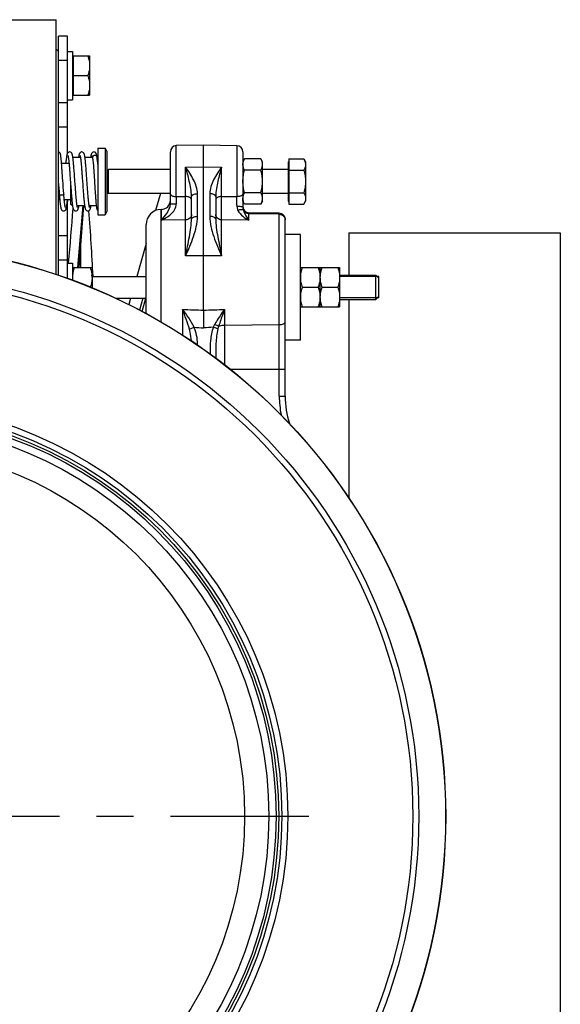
# Model space of a CAD drawing. Header units: millimetres. Extents: x 0 to 1189, y 0 to 841.
# Tile 26 of 68: x 222 to 293, y 426 to 557. Entities that reach past the tile are written whole.
import ezdxf

# ---------------------------------------------------------------- set-up
doc = ezdxf.new("R2010")
doc.units = ezdxf.units.MM
doc.header["$LTSCALE"] = 65.395
doc.linetypes.add('CENTER', pattern=[0.6, 0.375, -0.075, 0.075, -0.075])
doc.layers.get('0').update_dxf_attribs({"linetype": 'CONTINUOUS'})
doc.layers.add('3_ALL_AXES', color=7, linetype='CONTINUOUS')

msp = doc.modelspace()

# ---------------------------------------------------------------- linework, layer by layer
at = {"color": 3, "linetype": 'Continuous'}
msp.add_line((226.854, 551.8), (226.854, 554.479), dxfattribs=at)
at = {"color": 7, "linetype": 'Continuous'}
for p, q in [((228.054, 554.479), (226.854, 554.479)), ((228.054, 539.024), (228.054, 554.479)), ((228.054, 552.479), (228.694, 552.479)), ((228.694, 552.479), (228.694, 546.079)), ((228.694, 551.879), (228.774, 551.879)), ((228.774, 551.879), (228.774, 546.679)), ((228.054, 546.079), (228.694, 546.079)), ((228.694, 546.679), (228.774, 546.679)), ((228.054, 542.479), (226.854, 542.479)), ((232.054, 539.679), (233.023, 539.679)), ((233.023, 539.679), (233.023, 530.879)), ((233.254, 539.279), (233.023, 539.679)), ((246.054, 540.079), (242.44, 540.016)), ((246.054, 518.248), (246.054, 540.079)), ((250.468, 540.002), (246.054, 540.079)), ((228.753, 538.479), (229.749, 538.479)), ((230.353, 538.479), (231.349, 538.479)), ((231.354, 538.454), (231.358, 538.423)), ((231.95, 538.479), (232.054, 538.479)), ((233.254, 539.279), (233.254, 531.279)), ((241.654, 532.308), (241.654, 539.216)), ((251.254, 539.202), (251.254, 531.865)), ((257.334, 538.281), (257.334, 532.277)), ((227.262, 537.679), (228.245, 537.679)), ((231.447, 537.646), (231.464, 537.451)), ((233.254, 536.679), (233.454, 536.879)), ((233.454, 533.679), (233.454, 536.879)), ((241.654, 536.879), (233.454, 536.879)), ((257.254, 536.879), (253.854, 536.879)), ((257.254, 537.879), (257.254, 532.679)), ((257.254, 537.879), (257.334, 537.879)), ((227.358, 536.384), (227.337, 536.68)), ((227.379, 536.069), (227.358, 536.384)), ((228.375, 536.072), (228.401, 535.714)), ((228.401, 535.714), (228.454, 534.959)), ((228.984, 535.914), (228.961, 536.227)), ((229.972, 536.105), (229.995, 535.786)), ((230.6, 535.691), (230.574, 536.053)), ((230.663, 534.807), (230.6, 535.691)), ((227.451, 535.004), (227.425, 535.38)), ((228.454, 534.959), (228.482, 534.57)), ((228.454, 534.957), (228.454, 532.279)), ((229.084, 534.513), (229.062, 534.815)), ((229.105, 534.222), (229.084, 534.513)), ((230.056, 534.926), (230.082, 534.564)), ((230.687, 534.474), (230.663, 534.807)), ((231.682, 534.243), (231.703, 533.93)), ((226.854, 532.879), (227.017, 532.879)), ((227.569, 533.399), (227.555, 533.577)), ((227.616, 532.879), (228.454, 532.879)), ((228.054, 522.447), (228.054, 532.879)), ((230.819, 532.842), (230.809, 532.951)), ((233.254, 533.879), (233.454, 533.679)), ((241.654, 533.679), (233.454, 533.679)), ((244.454, 530.347), (244.454, 533.323)), ((247.654, 533.323), (247.654, 530.347)), ((257.254, 533.679), (253.854, 533.679)), ((228.654, 532.079), (228.454, 532.279)), ((228.654, 532.506), (228.654, 532.079)), ((228.654, 532.079), (228.708, 532.079)), ((229.311, 532.079), (230.308, 532.079)), ((229.402, 523.879), (230.119, 532.079)), ((229.571, 523.879), (230.209, 532.079)), ((230.911, 532.079), (231.85, 532.079)), ((240.475, 531.581), (240.419, 531.581)), ((257.254, 532.679), (257.334, 532.679)), ((232.054, 530.879), (233.023, 530.879)), ((233.254, 531.279), (233.023, 530.879)), ((256.068, 531.064), (252.04, 531.135)), ((256.854, 506.872), (256.854, 530.265)), ((238.454, 517.796), (238.454, 529.581)), ((228.054, 528.079), (226.854, 528.079)), ((265.254, 528.479), (265.254, 522.879)), ((265.254, 528.479), (293.254, 528.479)), ((293.254, 528.479), (293.254, 266.879)), ((228.054, 524.479), (228.694, 524.479)), ((228.694, 524.479), (228.694, 522.212)), ((268.854, 519.679), (268.854, 522.879)), ((269.254, 522.479), (268.854, 522.879)), ((269.254, 519.879), (269.254, 522.679)), ((238.027, 519.839), (237.574, 518.258)), ((269.254, 520.079), (268.854, 519.679)), ((265.254, 519.679), (265.254, 493.42))]:
    msp.add_line(p, q, dxfattribs=at)
at = {"color": 9, "linetype": 'Continuous'}
for p, q in [((228.054, 551.279), (226.854, 551.279)), ((228.054, 545.679), (226.854, 545.679)), ((242.44, 533.271), (242.44, 540.016)), ((250.468, 540.002), (250.468, 533.269)), ((243.668, 537.182), (246.054, 537.199)), ((243.668, 533.273), (243.668, 537.182)), ((246.054, 537.199), (248.44, 537.182)), ((248.44, 533.273), (248.44, 537.182)), ((228.054, 532.313), (228.097, 532.879)), ((228.054, 532.313), (228.097, 532.879)), ((240.35, 533.679), (239.706, 531.434)), ((242.44, 533.271), (243.668, 533.273)), ((245.24, 530.667), (245.24, 533.643)), ((246.868, 533.643), (246.868, 530.667)), ((248.44, 533.273), (250.468, 533.269)), ((240.419, 516.693), (240.419, 531.581)), ((240.475, 530.169), (240.475, 531.581)), ((252.04, 530.166), (252.04, 531.135)), ((256.068, 530.942), (252.04, 531.009)), ((256.068, 506.872), (256.068, 531.064)), ((243.668, 530.196), (240.475, 530.169)), ((243.668, 525.422), (243.668, 530.196)), ((248.44, 525.422), (248.44, 530.196)), ((252.04, 530.166), (248.44, 530.196)), ((238.454, 527.068), (237.207, 522.719)), ((246.054, 525.439), (243.668, 525.422)), ((248.44, 525.422), (246.054, 525.439)), ((228.054, 524.879), (226.854, 524.879)), ((236.381, 519.839), (236.139, 518.995)), ((237.926, 518.075), (238.432, 519.839)), ((243.275, 518.349), (243.275, 514.944)), ((246.054, 518.248), (246.054, 515.908)), ((248.833, 518.349), (248.833, 511.018)), ((244.176, 515.72), (244.79, 515.984)), ((248.833, 516.267), (256.068, 516.329)), ((245.012, 513.796), (245.254, 513.796)), ((245.254, 513.632), (245.254, 513.796)), ((249.58, 510.435), (256.854, 510.435)), ((256.068, 506.872), (256.854, 506.872))]:
    msp.add_line(p, q, dxfattribs=at)
at = {"color": 2, "linetype": 'Continuous'}
for p, q in [((269.254, 522.679), (264.054, 522.679)), ((269.254, 519.879), (264.054, 519.879))]:
    msp.add_line(p, q, dxfattribs=at)
at = {"color": 7, "linetype": 'Continuous'}
for points in [[(227.337, 536.68), (227.327, 536.822), (227.317, 536.96), (227.307, 537.094), (227.298, 537.224), (227.288, 537.348), (227.279, 537.469), (227.27, 537.584), (227.261, 537.695), (227.252, 537.801), (227.243, 537.902), (227.234, 537.999), (227.225, 538.09), (227.217, 538.176), (227.208, 538.258), (227.2, 538.334), (227.192, 538.406), (227.184, 538.474), (227.176, 538.536), (227.168, 538.594), (227.16, 538.648), (227.152, 538.698), (227.144, 538.744), (227.136, 538.786), (227.127, 538.826), (227.118, 538.862), (227.109, 538.897), (227.098, 538.932), (227.085, 538.966), (227.067, 539.002), (227.042, 539.043), (227.004, 539.086), (226.947, 539.131), (226.875, 539.164), (226.854, 539.17)], [(228.331, 539.179), (228.313, 539.178), (228.232, 539.163), (228.158, 539.127), (228.099, 539.079), (228.061, 539.035), (228.035, 538.992), (228.015, 538.952), (227.999, 538.912), (227.985, 538.869), (227.973, 538.824), (227.961, 538.776), (227.949, 538.723), (227.938, 538.665), (227.927, 538.601), (227.915, 538.532), (227.904, 538.456), (227.893, 538.374), (227.881, 538.285), (227.87, 538.19), (227.858, 538.087), (227.846, 537.977), (227.834, 537.858), (227.822, 537.732), (227.817, 537.679)], [(228.099, 538.707), (228.1, 538.706), (228.103, 538.696), (228.109, 538.678), (228.115, 538.655), (228.122, 538.624), (228.13, 538.588), (228.138, 538.545), (228.146, 538.497), (228.155, 538.442), (228.164, 538.382), (228.174, 538.316), (228.183, 538.243), (228.193, 538.164), (228.203, 538.079), (228.213, 537.988), (228.224, 537.89), (228.234, 537.787), (228.245, 537.676), (228.256, 537.56), (228.267, 537.437), (228.279, 537.308), (228.29, 537.173), (228.302, 537.032), (228.313, 536.885), (228.325, 536.733), (228.338, 536.575), (228.35, 536.412), (228.362, 536.244), (228.375, 536.072)], [(228.961, 536.227), (228.95, 536.381), (228.938, 536.534), (228.927, 536.684), (228.916, 536.831), (228.904, 536.975), (228.893, 537.116), (228.882, 537.253), (228.87, 537.386), (228.859, 537.514), (228.848, 537.638), (228.836, 537.757), (228.825, 537.872), (228.814, 537.981), (228.803, 538.084), (228.792, 538.182), (228.78, 538.274), (228.769, 538.361), (228.758, 538.442), (228.747, 538.517), (228.736, 538.586), (228.725, 538.65), (228.714, 538.709), (228.703, 538.763), (228.691, 538.813), (228.678, 538.859), (228.664, 538.903), (228.648, 538.945), (228.629, 538.987), (228.602, 539.031), (228.565, 539.076), (228.511, 539.121), (228.44, 539.158), (228.359, 539.177), (228.33, 539.179)], [(229.931, 539.179), (229.912, 539.178), (229.831, 539.162), (229.756, 539.125), (229.697, 539.078), (229.66, 539.033), (229.634, 538.992), (229.615, 538.952), (229.6, 538.913), (229.586, 538.87), (229.573, 538.826), (229.561, 538.778), (229.55, 538.725), (229.539, 538.669), (229.528, 538.607), (229.517, 538.54), (229.508, 538.479)], [(229.7, 538.707), (229.7, 538.706), (229.703, 538.696), (229.708, 538.679), (229.714, 538.656), (229.721, 538.628), (229.729, 538.594), (229.736, 538.554), (229.744, 538.509), (229.753, 538.459), (229.761, 538.403), (229.77, 538.342), (229.779, 538.276), (229.788, 538.205), (229.798, 538.128), (229.807, 538.047), (229.817, 537.96), (229.826, 537.868), (229.836, 537.771), (229.846, 537.669), (229.856, 537.563), (229.866, 537.452), (229.876, 537.336), (229.886, 537.216), (229.897, 537.092), (229.907, 536.964), (229.918, 536.831), (229.928, 536.694), (229.939, 536.553), (229.95, 536.408), (229.961, 536.259), (229.972, 536.105)], [(230.574, 536.053), (230.561, 536.233), (230.548, 536.411), (230.535, 536.585), (230.521, 536.757), (230.508, 536.923), (230.495, 537.085), (230.483, 537.241), (230.47, 537.391), (230.457, 537.535), (230.445, 537.671), (230.432, 537.8), (230.42, 537.921), (230.408, 538.035), (230.396, 538.14), (230.385, 538.238), (230.374, 538.329), (230.362, 538.413), (230.351, 538.49), (230.34, 538.561), (230.33, 538.626), (230.319, 538.685), (230.308, 538.739), (230.297, 538.789), (230.285, 538.834), (230.273, 538.875), (230.26, 538.915), (230.245, 538.953), (230.226, 538.992), (230.201, 539.032), (230.165, 539.076), (230.11, 539.122), (230.038, 539.159), (229.957, 539.178), (229.93, 539.179)], [(231.531, 539.179), (231.513, 539.178), (231.432, 539.163), (231.358, 539.127), (231.3, 539.08), (231.262, 539.036), (231.236, 538.995), (231.217, 538.957), (231.202, 538.919), (231.188, 538.879), (231.176, 538.836), (231.164, 538.789), (231.153, 538.739), (231.142, 538.685), (231.131, 538.627), (231.121, 538.564), (231.11, 538.495), (231.108, 538.479)], [(231.299, 538.708), (231.299, 538.708), (231.301, 538.702), (231.305, 538.69), (231.31, 538.673), (231.316, 538.65), (231.323, 538.622), (231.33, 538.588), (231.337, 538.549), (231.345, 538.505), (231.354, 538.454)], [(231.358, 538.423), (231.373, 538.319), (231.392, 538.171), (231.411, 538.008), (231.429, 537.832), (231.447, 537.646)], [(231.95, 538.497), (231.945, 538.534), (231.935, 538.595), (231.925, 538.652), (231.915, 538.703), (231.905, 538.75), (231.895, 538.794), (231.885, 538.834), (231.875, 538.871), (231.863, 538.907), (231.85, 538.942), (231.834, 538.976), (231.815, 539.012), (231.787, 539.051), (231.748, 539.092), (231.693, 539.133), (231.623, 539.164), (231.548, 539.178), (231.53, 539.179)], [(232.054, 537.543), (232.044, 537.658), (232.012, 537.988), (231.98, 538.28), (231.95, 538.497)], [(231.464, 537.451), (231.481, 537.249), (231.497, 537.042), (231.513, 536.83), (231.528, 536.617), (231.543, 536.402), (231.558, 536.186), (231.572, 535.971), (231.586, 535.759), (231.6, 535.548)], [(227.425, 535.38), (227.401, 535.734), (227.379, 536.069)], [(229.062, 534.815), (229.018, 535.439), (228.984, 535.914)], [(229.995, 535.786), (230.031, 535.28), (230.056, 534.926)], [(231.6, 535.548), (231.626, 535.141), (231.638, 534.947), (231.65, 534.76), (231.682, 534.243)], [(226.854, 534.986), (226.864, 534.842), (226.896, 534.392), (226.927, 533.954), (226.956, 533.589)], [(227.555, 533.577), (227.54, 533.766), (227.523, 533.982), (227.507, 534.195), (227.492, 534.404), (227.478, 534.609), (227.464, 534.809), (227.451, 535.004)], [(228.482, 534.57), (228.496, 534.377), (228.51, 534.188), (228.524, 534.004), (228.537, 533.827), (228.55, 533.657), (228.563, 533.495), (228.576, 533.341), (228.588, 533.194), (228.601, 533.054), (228.613, 532.922), (228.625, 532.796), (228.636, 532.677), (228.648, 532.566), (228.659, 532.46), (228.671, 532.361), (228.682, 532.268), (228.693, 532.182), (228.704, 532.101)], [(229.361, 531.851), (229.36, 531.852), (229.357, 531.862), (229.352, 531.879), (229.346, 531.902), (229.339, 531.932), (229.331, 531.967), (229.323, 532.008), (229.315, 532.054), (229.307, 532.105), (229.298, 532.162), (229.289, 532.223), (229.28, 532.289), (229.271, 532.359), (229.262, 532.434), (229.253, 532.514), (229.244, 532.599), (229.235, 532.687), (229.225, 532.781), (229.216, 532.878), (229.206, 532.981), (229.196, 533.087), (229.186, 533.197), (229.177, 533.312), (229.167, 533.431), (229.157, 533.553), (229.146, 533.68), (229.136, 533.81), (229.126, 533.944), (229.115, 534.081), (229.105, 534.222)], [(230.082, 534.564), (230.095, 534.383), (230.108, 534.206), (230.121, 534.033), (230.134, 533.865), (230.147, 533.702), (230.159, 533.545), (230.172, 533.394), (230.184, 533.249), (230.196, 533.11), (230.208, 532.977), (230.219, 532.851), (230.231, 532.731), (230.242, 532.617), (230.254, 532.51), (230.265, 532.41), (230.276, 532.316), (230.287, 532.228), (230.298, 532.146), (230.309, 532.07), (230.32, 532), (230.33, 531.936), (230.341, 531.876), (230.352, 531.821), (230.364, 531.77), (230.375, 531.723), (230.388, 531.68), (230.402, 531.639), (230.417, 531.601), (230.436, 531.562), (230.462, 531.521), (230.499, 531.478), (230.554, 531.433), (230.626, 531.398), (230.708, 531.38), (230.731, 531.379)], [(230.809, 532.951), (230.798, 533.065), (230.788, 533.184), (230.777, 533.308), (230.766, 533.438), (230.755, 533.572), (230.744, 533.711), (230.733, 533.855), (230.721, 534.003), (230.71, 534.156), (230.698, 534.313), (230.687, 534.474)], [(226.956, 533.589), (226.964, 533.489), (226.976, 533.337), (226.989, 533.189), (227.001, 533.048), (227.014, 532.912), (227.026, 532.783), (227.038, 532.66), (227.05, 532.543), (227.062, 532.434), (227.074, 532.331), (227.086, 532.235), (227.098, 532.147), (227.11, 532.065), (227.121, 531.989), (227.133, 531.921), (227.145, 531.858), (227.157, 531.801), (227.169, 531.749), (227.181, 531.702), (227.195, 531.657), (227.211, 531.615), (227.23, 531.573), (227.257, 531.529), (227.295, 531.482), (227.355, 531.433), (227.431, 531.396), (227.512, 531.379), (227.531, 531.379)], [(227.53, 531.379), (227.559, 531.38), (227.641, 531.4), (227.714, 531.438), (227.769, 531.486), (227.805, 531.53), (227.829, 531.571), (227.848, 531.611), (227.862, 531.649), (227.875, 531.689), (227.887, 531.732), (227.899, 531.777), (227.91, 531.827), (227.92, 531.88), (227.931, 531.939), (227.941, 532.003), (227.952, 532.072), (227.963, 532.146), (227.973, 532.227), (227.984, 532.312), (227.995, 532.403), (228.006, 532.5), (228.017, 532.602), (228.027, 532.71), (228.039, 532.823), (228.044, 532.879)], [(227.762, 531.849), (227.761, 531.852), (227.757, 531.862), (227.752, 531.88), (227.745, 531.907), (227.737, 531.942), (227.728, 531.984), (227.719, 532.035), (227.709, 532.094), (227.698, 532.159), (227.688, 532.232), (227.677, 532.312), (227.667, 532.398), (227.656, 532.488), (227.645, 532.584), (227.635, 532.683), (227.625, 532.786), (227.614, 532.89), (227.605, 532.994), (227.595, 533.099), (227.586, 533.202), (227.577, 533.302), (227.569, 533.399)], [(230.961, 531.851), (230.961, 531.852), (230.957, 531.862), (230.952, 531.878), (230.946, 531.901), (230.939, 531.929), (230.932, 531.964), (230.924, 532.005), (230.916, 532.052), (230.907, 532.105), (230.898, 532.164), (230.889, 532.229), (230.879, 532.3), (230.869, 532.376), (230.86, 532.459), (230.85, 532.546), (230.84, 532.64), (230.829, 532.738), (230.819, 532.842)], [(231.703, 533.93), (231.712, 533.781), (231.722, 533.639), (231.731, 533.501), (231.74, 533.369), (231.749, 533.242), (231.758, 533.121), (231.767, 533.004), (231.775, 532.892), (231.784, 532.785), (231.792, 532.683), (231.8, 532.586), (231.808, 532.493), (231.816, 532.405), (231.824, 532.322), (231.832, 532.244), (231.84, 532.171), (231.847, 532.102), (231.855, 532.039), (231.862, 531.98), (231.87, 531.925), (231.877, 531.875), (231.884, 531.828), (231.892, 531.786), (231.899, 531.746), (231.907, 531.71), (231.915, 531.676), (231.924, 531.645), (231.935, 531.613), (231.947, 531.581), (231.965, 531.547), (231.99, 531.508), (232.028, 531.467), (232.054, 531.444)], [(228.704, 532.101), (228.715, 532.026), (228.727, 531.957), (228.738, 531.894), (228.749, 531.836), (228.761, 531.783), (228.772, 531.734), (228.785, 531.689), (228.799, 531.647), (228.815, 531.606), (228.834, 531.566), (228.861, 531.524), (228.898, 531.479), (228.957, 531.431), (229.032, 531.395), (229.113, 531.379), (229.131, 531.379)], [(229.13, 531.379), (229.159, 531.38), (229.242, 531.4), (229.314, 531.438), (229.369, 531.486), (229.404, 531.53), (229.429, 531.571), (229.448, 531.611), (229.463, 531.65), (229.476, 531.691), (229.488, 531.735), (229.5, 531.783), (229.511, 531.836), (229.523, 531.894), (229.534, 531.957), (229.545, 532.025), (229.553, 532.079)], [(230.73, 531.379), (230.76, 531.38), (230.842, 531.4), (230.912, 531.437), (230.966, 531.483), (231.001, 531.526), (231.027, 531.567), (231.046, 531.607), (231.062, 531.649), (231.076, 531.692), (231.089, 531.739), (231.102, 531.79), (231.113, 531.845), (231.125, 531.906), (231.137, 531.973), (231.148, 532.046), (231.153, 532.079)]]:
    msp.add_lwpolyline(points, dxfattribs=at)
msp.add_circle((202.454, 451.279), 75.636, dxfattribs=at)
at = {"color": 9, "linetype": 'Continuous'}
for radius in [75.615, 72.065, 71.285, 54.744, 53.946, 52.215, 49.023]:
    msp.add_circle((202.454, 451.279), radius, dxfattribs=at)
at = {"color": 7, "linetype": 'Continuous'}
for centre, radius, start, end in [((242.454, 539.216), 0.8, 91, 180), ((250.454, 539.202), 0.8, 0, 89), ((240.454, 529.581), 2, 91, 180), ((240.454, 532.781), 1.2, 271, 360), ((252.054, 531.935), 0.8, 180, 269), ((256.054, 530.265), 0.8, 0, 89), ((268.854, 506.872), 12, 180, 197.64017)]:
    msp.add_arc(centre, radius, start, end, dxfattribs=at)
at = {"color": 9, "linetype": 'Continuous'}
for centre, radius, start, end in [((540.937, 531.569), 298.502, 179.67342, 179.86079), ((-42.164, 531.579), 292.638, 0.07464, 0.33083), ((-281.507, 569.404), 511.677, 354.96301, 355.77519), ((-1182.724, 505.025), 1412.68, 0.76471, 0.878468), ((268.899, 506.875), 12.831, 180.01358, 191.2506)]:
    msp.add_arc(centre, radius, start, end, dxfattribs=at)
for points, knots in [([(231.654, 538.725), (231.612, 538.725), (231.529, 538.708), (231.423, 538.642), (231.358, 538.539), (231.353, 538.46), (231.358, 538.423)], [0, 0, 0, 0, 0.2646285, 0.5216236, 0.763379, 1, 1, 1, 1]), ([(231.95, 538.497), (231.946, 538.529), (231.923, 538.592), (231.829, 538.69), (231.723, 538.725), (231.654, 538.725)], [0, 0, 0, 0, 0.2372358, 0.4837906, 1, 1, 1, 1]), ([(245.24, 533.643), (245.24, 534.288), (244.789, 535.577), (244.046, 536.641), (243.668, 537.182)], [0, 0, 0, 0, 0.4943242, 1, 1, 1, 1]), ([(244.454, 533.323), (244.454, 533.659), (244.378, 534.328), (244.108, 535.615), (243.848, 536.561), (243.668, 537.182)], [0, 0, 0, 0, 0.2551795, 0.5088864, 1, 1, 1, 1]), ([(248.44, 537.182), (248.063, 536.641), (247.319, 535.577), (246.868, 534.288), (246.868, 533.643)], [0, 0, 0, 0, 0.5056758, 1, 1, 1, 1]), ([(248.44, 537.182), (248.261, 536.561), (248.001, 535.615), (247.731, 534.328), (247.654, 533.659), (247.654, 533.323)], [0, 0, 0, 0, 0.4911136, 0.7448205, 1, 1, 1, 1]), ([(227.254, 533.454), (227.217, 533.454), (227.145, 533.461), (227.038, 533.489), (226.959, 533.545), (226.956, 533.589)], [0, 0, 0, 0, 0.3250294, 0.6173326, 1, 1, 1, 1]), ([(227.553, 533.6), (227.554, 533.58), (227.535, 533.533), (227.464, 533.49), (227.368, 533.461), (227.293, 533.454), (227.254, 533.454)], [0, 0, 0, 0, 0.1627293, 0.3834374, 0.6734169, 1, 1, 1, 1]), ([(241.654, 533.61), (241.654, 533.5), (241.824, 533.388), (242.005, 533.327), (242.192, 533.284), (242.339, 533.272), (242.44, 533.271)], [0, 0, 0, 0, 0.3674, 0.507736, 0.6629227, 1, 1, 1, 1]), ([(243.668, 530.196), (243.673, 530.648), (243.674, 531.673), (243.672, 532.699), (243.668, 533.273)], [0, 0, 0, 0, 0.4401633, 1, 1, 1, 1]), ([(244.454, 532.936), (244.454, 533.046), (244.284, 533.157), (244.103, 533.218), (243.916, 533.261), (243.769, 533.273), (243.668, 533.273)], [0, 0, 0, 0, 0.3667562, 0.507178, 0.6625138, 1, 1, 1, 1]), ([(244.454, 533.323), (244.454, 533.43), (244.675, 533.561), (244.946, 533.625), (245.139, 533.642), (245.24, 533.643)], [0, 0, 0, 0, 0.3613152, 0.6588244, 1, 1, 1, 1]), ([(247.654, 533.323), (247.654, 533.43), (247.434, 533.561), (247.163, 533.625), (246.969, 533.642), (246.868, 533.643)], [0, 0, 0, 0, 0.3613149, 0.6588242, 1, 1, 1, 1]), ([(248.44, 533.273), (248.339, 533.273), (248.192, 533.261), (248.005, 533.218), (247.824, 533.157), (247.654, 533.046), (247.654, 532.936)], [0, 0, 0, 0, 0.3374862, 0.492822, 0.6332438, 1, 1, 1, 1]), ([(248.44, 530.196), (248.436, 530.648), (248.435, 531.673), (248.437, 532.699), (248.44, 533.273)], [0, 0, 0, 0, 0.4401642, 1, 1, 1, 1]), ([(251.254, 533.609), (251.254, 533.499), (251.085, 533.387), (250.903, 533.325), (250.717, 533.282), (250.569, 533.27), (250.468, 533.269)], [0, 0, 0, 0, 0.3678215, 0.5081015, 0.6631905, 1, 1, 1, 1]), ([(240.475, 530.169), (240.737, 530.432), (241.276, 531.05), (241.654, 531.854), (241.654, 532.308)], [0, 0, 0, 0, 0.4497115, 1, 1, 1, 1]), ([(240.475, 530.169), (240.693, 530.262), (241.127, 530.482), (241.732, 530.919), (242.251, 531.501), (242.436, 532.027), (242.436, 532.295)], [0, 0, 0, 0, 0.2344973, 0.4792637, 0.7347148, 1, 1, 1, 1]), ([(241.654, 532.308), (241.654, 532.307), (241.662, 532.307), (241.671, 532.305), (241.691, 532.304), (241.728, 532.302), (241.794, 532.301), (241.889, 532.298), (242.006, 532.297), (242.191, 532.295), (242.336, 532.295), (242.436, 532.295)], [0, 0, 0, 0, 0.0050782, 0.0194779, 0.0432319, 0.0761269, 0.1680818, 0.2919367, 0.4430761, 0.6158607, 1, 1, 1, 1]), ([(250.473, 531.961), (250.473, 531.916), (250.485, 531.739), (250.541, 531.568), (250.597, 531.448)], [0, 0, 0, 0, 0.2541672, 1, 1, 1, 1]), ([(251.254, 531.865), (251.254, 531.873), (251.232, 531.89), (251.188, 531.904), (251.115, 531.92), (250.975, 531.939), (250.758, 531.956), (250.573, 531.96), (250.473, 531.961)], [0, 0, 0, 0, 0.0297125, 0.0894353, 0.1818369, 0.3045628, 0.6231918, 1, 1, 1, 1]), ([(251.316, 531.473), (251.292, 531.5), (251.2, 531.532), (250.955, 531.539), (250.745, 531.493), (250.597, 531.448)], [0, 0, 0, 0, 0.1463127, 0.3698394, 1, 1, 1, 1]), ([(251.254, 531.865), (251.254, 531.829), (251.261, 531.697), (251.291, 531.566), (251.316, 531.473)], [0, 0, 0, 0, 0.2695527, 1, 1, 1, 1]), ([(244.454, 530.885), (244.454, 530.796), (244.411, 530.611), (244.172, 530.304), (243.866, 530.199), (243.668, 530.196)], [0, 0, 0, 0, 0.2345517, 0.4796006, 1, 1, 1, 1]), ([(243.668, 525.422), (244.043, 526.266), (244.606, 527.532), (245.121, 529.298), (245.24, 530.212), (245.24, 530.667)], [0, 0, 0, 0, 0.5024683, 0.7520684, 1, 1, 1, 1]), ([(243.668, 525.422), (243.843, 526.27), (244.11, 527.515), (244.383, 529.157), (244.454, 529.956), (244.454, 530.347)], [0, 0, 0, 0, 0.519926, 0.7648722, 1, 1, 1, 1]), ([(244.454, 530.348), (244.454, 530.454), (244.675, 530.586), (244.946, 530.649), (245.139, 530.667), (245.24, 530.667)], [0, 0, 0, 0, 0.3613149, 0.6588242, 1, 1, 1, 1]), ([(247.654, 530.348), (247.654, 530.454), (247.434, 530.586), (247.163, 530.649), (246.969, 530.667), (246.868, 530.667)], [0, 0, 0, 0, 0.3613146, 0.6588241, 1, 1, 1, 1]), ([(246.868, 530.667), (246.868, 530.212), (246.987, 529.298), (247.503, 527.532), (248.065, 526.266), (248.44, 525.422)], [0, 0, 0, 0, 0.2479317, 0.4975317, 1, 1, 1, 1]), ([(248.44, 530.196), (248.242, 530.199), (247.937, 530.304), (247.698, 530.611), (247.654, 530.796), (247.654, 530.885)], [0, 0, 0, 0, 0.5203994, 0.7654483, 1, 1, 1, 1]), ([(247.654, 530.347), (247.654, 529.956), (247.726, 529.157), (247.999, 527.515), (248.266, 526.27), (248.44, 525.422)], [0, 0, 0, 0, 0.2351278, 0.480074, 1, 1, 1, 1]), ([(250.597, 531.448), (250.739, 531.142), (251.196, 530.639), (251.756, 530.301), (252.04, 530.166)], [0, 0, 0, 0, 0.5168772, 1, 1, 1, 1]), ([(252.04, 531.009), (251.889, 531.011), (251.585, 531.099), (251.376, 531.338), (251.316, 531.473)], [0, 0, 0, 0, 0.5070665, 1, 1, 1, 1]), ([(251.316, 531.473), (251.389, 531.217), (251.617, 530.764), (251.9, 530.353), (252.04, 530.166)], [0, 0, 0, 0, 0.5316196, 1, 1, 1, 1]), ([(256.068, 530.942), (256.171, 530.94), (256.376, 530.899), (256.637, 530.732), (256.813, 530.482), (256.854, 530.284), (256.854, 530.186)], [0, 0, 0, 0, 0.2564878, 0.5091646, 0.7564923, 1, 1, 1, 1]), ([(244.176, 515.72), (244.051, 516.168), (243.759, 517.048), (243.436, 517.917), (243.275, 518.349)], [0, 0, 0, 0, 0.5016488, 1, 1, 1, 1]), ([(244.79, 515.984), (244.587, 516.41), (244.103, 517.217), (243.553, 517.975), (243.275, 518.349)], [0, 0, 0, 0, 0.5030056, 1, 1, 1, 1]), ([(248.833, 518.349), (248.716, 518.191), (248.246, 517.55), (247.802, 516.887), (247.52, 516.359)], [0, 0, 0, 0, 0.2476334, 1, 1, 1, 1]), ([(248.833, 518.349), (248.765, 518.165), (248.489, 517.425), (248.22, 516.682), (248.045, 516.115)], [0, 0, 0, 0, 0.2491003, 1, 1, 1, 1]), ([(245.254, 513.796), (245.254, 514.171), (245.167, 514.921), (244.938, 515.64), (244.79, 515.984)], [0, 0, 0, 0, 0.4999303, 1, 1, 1, 1]), ([(247.342, 515.986), (247.236, 515.708), (247.082, 515.131), (246.923, 513.952), (246.906, 513.059), (246.905, 512.465)], [0, 0, 0, 0, 0.249862, 0.4999002, 1, 1, 1, 1]), ([(247.937, 515.756), (247.898, 515.771), (247.7, 515.848), (247.502, 515.925), (247.342, 515.986)], [0, 0, 0, 0, 0.1950102, 1, 1, 1, 1]), ([(248.045, 516.115), (248.008, 516.131), (247.832, 516.21), (247.658, 516.293), (247.52, 516.359)], [0, 0, 0, 0, 0.2061387, 1, 1, 1, 1]), ([(248.045, 516.115), (248.101, 516.14), (248.354, 516.232), (248.626, 516.266), (248.833, 516.267)], [0, 0, 0, 0, 0.2279128, 1, 1, 1, 1]), ([(256.068, 516.329), (256.169, 516.329), (256.361, 516.348), (256.611, 516.426), (256.795, 516.542), (256.854, 516.663), (256.854, 516.716)], [0, 0, 0, 0, 0.3225139, 0.6077812, 0.8317759, 1, 1, 1, 1]), ([(244.441, 514.184), (244.416, 514.573), (244.337, 515.09), (244.211, 515.594), (244.176, 515.72)], [0, 0, 0, 0, 0.7492273, 1, 1, 1, 1]), ([(247.937, 515.756), (247.855, 515.447), (247.75, 514.813), (247.657, 513.532), (247.654, 512.566), (247.654, 511.922)], [0, 0, 0, 0, 0.2487835, 0.4984527, 1, 1, 1, 1])]:
    msp.add_open_spline(points, degree=3, knots=knots, dxfattribs=at)
for points in [[(230.843, 531.4), (231.059, 528.509), (231.227, 525.614), (231.377, 522.719)], [(243.275, 518.349), (244.202, 518.315), (245.128, 518.281), (246.054, 518.248)], [(246.054, 518.248), (246.981, 518.281), (247.907, 518.315), (248.833, 518.349)], [(244.79, 515.984), (245.211, 515.959), (245.633, 515.933), (246.054, 515.908)], [(247.342, 515.986), (246.913, 515.96), (246.483, 515.934), (246.054, 515.908)], [(247.52, 516.359), (247.455, 516.238), (247.396, 516.113), (247.342, 515.986)], [(248.045, 516.115), (248.005, 515.997), (247.969, 515.877), (247.937, 515.756)]]:
    msp.add_open_spline(points, degree=3, dxfattribs=at)
at = {"layer": '3_ALL_AXES', "color": 7, "linetype": 'Continuous'}
for p, q in [((207.334, 556.679), (226.534, 556.679)), ((226.534, 522.975), (226.534, 556.679)), ((226.854, 552.479), (226.534, 552.799)), ((226.854, 522.864), (226.854, 551.8)), ((228.774, 551.879), (230.974, 551.879)), ((230.974, 551.879), (230.974, 546.679)), ((228.774, 549.279), (230.742, 549.279)), ((228.774, 546.679), (230.974, 546.679)), ((232.054, 539.679), (232.054, 530.879)), ((251.486, 538.281), (251.254, 537.879)), ((253.622, 538.281), (251.486, 538.281)), ((253.854, 537.879), (253.622, 538.281)), ((257.334, 538.281), (259.302, 538.281)), ((259.302, 538.281), (259.534, 537.879)), ((253.622, 536.78), (251.486, 536.78)), ((253.854, 532.679), (253.854, 537.879)), ((257.334, 536.78), (259.302, 536.78)), ((259.534, 537.879), (259.534, 532.679)), ((251.254, 533.565), (251.254, 533.609)), ((251.254, 532.679), (251.254, 533.027)), ((253.622, 533.778), (251.486, 533.778)), ((257.334, 533.778), (259.302, 533.778)), ((251.486, 532.277), (251.254, 532.679)), ((253.622, 532.277), (251.486, 532.277)), ((253.854, 532.679), (253.622, 532.277)), ((257.334, 532.277), (259.302, 532.277)), ((259.302, 532.277), (259.534, 532.679)), ((258.854, 528.279), (256.854, 528.279)), ((258.854, 514.279), (258.854, 528.279)), ((228.694, 523.879), (231.294, 523.879)), ((231.294, 523.879), (231.294, 521.192)), ((258.854, 523.879), (264.054, 523.879)), ((261.454, 523.879), (261.454, 518.679)), ((264.054, 523.879), (264.054, 518.679)), ((231.294, 522.719), (238.454, 522.719)), ((264.054, 522.879), (268.854, 522.879)), ((259.086, 521.279), (261.222, 521.279)), ((261.686, 521.279), (263.822, 521.279)), ((234.395, 519.839), (238.454, 519.839)), ((258.854, 518.679), (264.054, 518.679)), ((264.054, 519.679), (268.854, 519.679)), ((258.854, 514.279), (256.854, 514.279))]:
    msp.add_line(p, q, dxfattribs=at)
at = {"layer": '3_ALL_AXES', "color": 2, "linetype": 'CENTER'}
msp.add_line((202.454, 451.279), (259.962, 451.279), dxfattribs=at)
at = {"layer": '3_ALL_AXES', "color": 7, "linetype": 'Continuous'}
for radius in [53.536, 53.188]:
    msp.add_circle((202.454, 451.279), radius, dxfattribs=at)
for centre, radius, start, end in [((258.117, 537.471), 1.424, 16.0572, 17.48626), ((232.141, 522.581), 3.447, 180.03308, 186.27661), ((227.812, 522.573), 3.482, 4.29284, 5.07429), ((227.884, 522.578), 3.41, 0.01091, 4.30126)]:
    msp.add_arc(centre, radius, start, end, dxfattribs=at)
for points, knots in [([(230.742, 551.879), (230.812, 551.669), (230.93, 551.241), (230.974, 550.799), (230.974, 550.579)], [0, 0, 0, 0, 0.5018729, 1, 1, 1, 1]), ([(230.974, 550.579), (230.974, 550.359), (230.93, 549.916), (230.812, 549.489), (230.742, 549.279)], [0, 0, 0, 0, 0.4981271, 1, 1, 1, 1]), ([(230.742, 549.279), (230.812, 549.069), (230.93, 548.641), (230.974, 548.199), (230.974, 547.979)], [0, 0, 0, 0, 0.5018729, 1, 1, 1, 1]), ([(230.974, 547.979), (230.974, 547.759), (230.93, 547.316), (230.812, 546.889), (230.742, 546.679)], [0, 0, 0, 0, 0.4981271, 1, 1, 1, 1]), ([(251.254, 537.531), (251.254, 537.594), (251.265, 537.723), (251.33, 537.98), (251.418, 538.163), (251.486, 538.281)], [0, 0, 0, 0, 0.2405759, 0.4858475, 1, 1, 1, 1]), ([(253.854, 537.531), (253.854, 537.594), (253.843, 537.723), (253.778, 537.98), (253.69, 538.163), (253.622, 538.281)], [0, 0, 0, 0, 0.2405759, 0.4858475, 1, 1, 1, 1]), ([(259.302, 538.281), (259.32, 538.25), (259.387, 538.127), (259.444, 537.998), (259.475, 537.899)], [0, 0, 0, 0, 0.2567607, 1, 1, 1, 1]), ([(251.486, 536.78), (251.418, 536.898), (251.33, 537.081), (251.265, 537.338), (251.254, 537.467), (251.254, 537.531)], [0, 0, 0, 0, 0.5141525, 0.7594241, 1, 1, 1, 1]), ([(251.254, 535.279), (251.254, 535.533), (251.299, 536.041), (251.416, 536.536), (251.486, 536.78)], [0, 0, 0, 0, 0.4998957, 1, 1, 1, 1]), ([(253.622, 536.78), (253.69, 536.898), (253.778, 537.081), (253.843, 537.338), (253.854, 537.467), (253.854, 537.531)], [0, 0, 0, 0, 0.5141525, 0.7594241, 1, 1, 1, 1]), ([(253.854, 535.279), (253.854, 535.533), (253.81, 536.041), (253.692, 536.536), (253.622, 536.78)], [0, 0, 0, 0, 0.4998957, 1, 1, 1, 1]), ([(259.534, 537.531), (259.534, 537.402), (259.486, 537.137), (259.37, 536.898), (259.302, 536.78)], [0, 0, 0, 0, 0.4850771, 1, 1, 1, 1]), ([(259.302, 536.78), (259.372, 536.536), (259.49, 536.041), (259.534, 535.533), (259.534, 535.279)], [0, 0, 0, 0, 0.5000957, 1, 1, 1, 1]), ([(259.485, 537.865), (259.493, 537.838), (259.521, 537.728), (259.534, 537.615), (259.534, 537.531)], [0, 0, 0, 0, 0.253591, 1, 1, 1, 1]), ([(251.486, 533.778), (251.416, 534.022), (251.299, 534.517), (251.254, 535.025), (251.254, 535.279)], [0, 0, 0, 0, 0.5001043, 1, 1, 1, 1]), ([(253.622, 533.778), (253.692, 534.022), (253.81, 534.517), (253.854, 535.025), (253.854, 535.279)], [0, 0, 0, 0, 0.5001043, 1, 1, 1, 1]), ([(259.534, 535.279), (259.534, 535.025), (259.49, 534.517), (259.372, 534.022), (259.302, 533.778)], [0, 0, 0, 0, 0.4999043, 1, 1, 1, 1]), ([(251.254, 533.027), (251.254, 533.091), (251.265, 533.22), (251.33, 533.477), (251.418, 533.66), (251.486, 533.778)], [0, 0, 0, 0, 0.2405759, 0.4858475, 1, 1, 1, 1]), ([(251.486, 532.277), (251.418, 532.394), (251.33, 532.577), (251.265, 532.835), (251.254, 532.964), (251.254, 533.027)], [0, 0, 0, 0, 0.5141525, 0.7594241, 1, 1, 1, 1]), ([(253.854, 533.027), (253.854, 533.091), (253.843, 533.22), (253.778, 533.477), (253.69, 533.66), (253.622, 533.778)], [0, 0, 0, 0, 0.2405759, 0.4858475, 1, 1, 1, 1]), ([(253.622, 532.277), (253.69, 532.394), (253.778, 532.577), (253.843, 532.835), (253.854, 532.964), (253.854, 533.027)], [0, 0, 0, 0, 0.5141525, 0.7594241, 1, 1, 1, 1]), ([(259.302, 533.778), (259.37, 533.66), (259.486, 533.421), (259.534, 533.155), (259.534, 533.027)], [0, 0, 0, 0, 0.514923, 1, 1, 1, 1]), ([(259.534, 533.027), (259.534, 532.899), (259.486, 532.634), (259.37, 532.394), (259.302, 532.277)], [0, 0, 0, 0, 0.4850771, 1, 1, 1, 1]), ([(228.926, 523.879), (228.856, 523.669), (228.739, 523.241), (228.694, 522.799), (228.694, 522.579)], [0, 0, 0, 0, 0.5018729, 1, 1, 1, 1]), ([(231.062, 523.879), (231.089, 523.798), (231.19, 523.472), (231.258, 523.135), (231.281, 522.881)], [0, 0, 0, 0, 0.2514303, 1, 1, 1, 1]), ([(259.086, 523.879), (259.016, 523.669), (258.899, 523.241), (258.854, 522.799), (258.854, 522.579)], [0, 0, 0, 0, 0.5018729, 1, 1, 1, 1]), ([(261.222, 523.879), (261.292, 523.669), (261.41, 523.241), (261.454, 522.799), (261.454, 522.579)], [0, 0, 0, 0, 0.5018729, 1, 1, 1, 1]), ([(261.686, 523.879), (261.616, 523.669), (261.499, 523.241), (261.454, 522.799), (261.454, 522.579)], [0, 0, 0, 0, 0.5018729, 1, 1, 1, 1]), ([(263.822, 523.879), (263.892, 523.669), (264.01, 523.241), (264.054, 522.799), (264.054, 522.579)], [0, 0, 0, 0, 0.5018729, 1, 1, 1, 1]), ([(231.294, 522.579), (231.294, 522.36), (231.25, 521.921), (231.134, 521.496), (231.065, 521.287)], [0, 0, 0, 0, 0.4981456, 1, 1, 1, 1]), ([(258.854, 522.579), (258.854, 522.359), (258.899, 521.916), (259.016, 521.489), (259.086, 521.279)], [0, 0, 0, 0, 0.4981271, 1, 1, 1, 1]), ([(261.454, 522.579), (261.454, 522.359), (261.41, 521.916), (261.292, 521.489), (261.222, 521.279)], [0, 0, 0, 0, 0.4981271, 1, 1, 1, 1]), ([(261.454, 522.579), (261.454, 522.359), (261.499, 521.916), (261.616, 521.489), (261.686, 521.279)], [0, 0, 0, 0, 0.4981271, 1, 1, 1, 1]), ([(264.054, 522.579), (264.054, 522.359), (264.01, 521.916), (263.892, 521.489), (263.822, 521.279)], [0, 0, 0, 0, 0.4981271, 1, 1, 1, 1]), ([(259.086, 521.279), (259.016, 521.069), (258.899, 520.641), (258.854, 520.199), (258.854, 519.979)], [0, 0, 0, 0, 0.5018729, 1, 1, 1, 1]), ([(261.222, 521.279), (261.292, 521.069), (261.41, 520.641), (261.454, 520.199), (261.454, 519.979)], [0, 0, 0, 0, 0.5018729, 1, 1, 1, 1]), ([(261.686, 521.279), (261.616, 521.069), (261.499, 520.641), (261.454, 520.199), (261.454, 519.979)], [0, 0, 0, 0, 0.5018729, 1, 1, 1, 1]), ([(263.822, 521.279), (263.892, 521.069), (264.01, 520.641), (264.054, 520.199), (264.054, 519.979)], [0, 0, 0, 0, 0.5018729, 1, 1, 1, 1]), ([(258.854, 519.979), (258.854, 519.759), (258.899, 519.316), (259.016, 518.889), (259.086, 518.679)], [0, 0, 0, 0, 0.4981271, 1, 1, 1, 1]), ([(261.454, 519.979), (261.454, 519.759), (261.41, 519.316), (261.292, 518.889), (261.222, 518.679)], [0, 0, 0, 0, 0.4981271, 1, 1, 1, 1]), ([(261.454, 519.979), (261.454, 519.759), (261.499, 519.316), (261.616, 518.889), (261.686, 518.679)], [0, 0, 0, 0, 0.4981271, 1, 1, 1, 1]), ([(264.054, 519.979), (264.054, 519.759), (264.01, 519.316), (263.892, 518.889), (263.822, 518.679)], [0, 0, 0, 0, 0.4981271, 1, 1, 1, 1])]:
    msp.add_open_spline(points, degree=3, knots=knots, dxfattribs=at)

doc.saveas('drawing.dxf')
